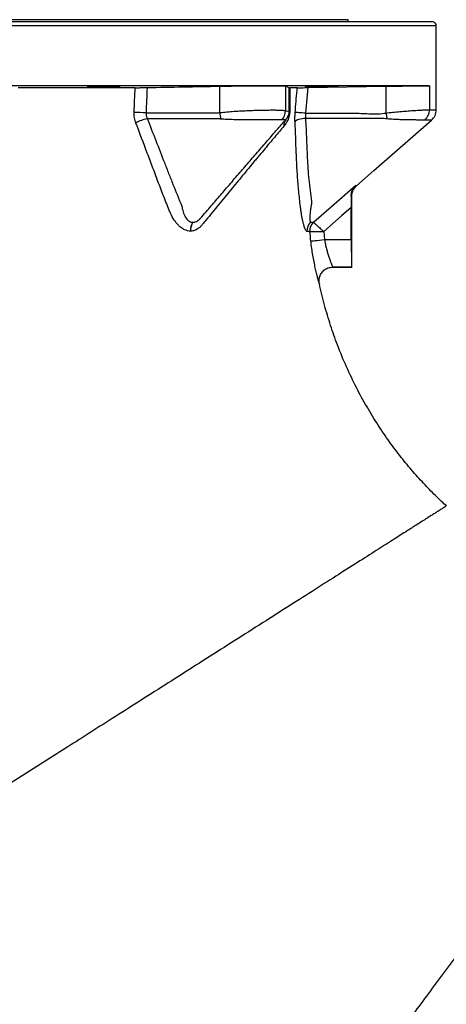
# Model space of a CAD drawing. Header units: millimetres. Extents: x 652 to 2184, y 390 to 2515.
# Tile 18 of 19: x 1398 to 1708, y 1798 to 2515. Entities that reach past the tile are written whole.
import ezdxf

# ---------------------------------------------------------------- set-up
doc = ezdxf.new("R2010")
doc.units = ezdxf.units.MM

msp = doc.modelspace()

# ---------------------------------------------------------------- linework, layer by layer
at = {"color": 7, "linetype": 'Continuous', "lineweight": 25}
for p, q in [((1636.95, 2514.69), (951.95, 2514.69)), ((1636.95, 2513.09), (1636.95, 2514.69)), ((1698.63, 2513.09), (890.27, 2513.09)), ((1700.95, 2449.22), (1700.95, 2510.17)), ((1581.89, 2466.69), (1358.04, 2466.69)), ((1543.26, 2466.3), (1543.26, 2447.08)), ((1695.95, 2466.69), (1581.89, 2466.69)), ((1591.26, 2466.54), (1591.26, 2448.39)), ((1591.26, 2466.54), (1593.88, 2465.19)), ((1593.95, 2448.33), (1593.88, 2465.19)), ((1607.5, 2465.28), (1605.91, 2446.64)), ((1664.34, 2466.24), (1664.34, 2446.79)), ((1695.95, 2466.69), (1695.95, 2449.2)), ((1542.41, 2442.64), (1490.72, 2442.64)), ((1662.81, 2442.88), (1605.8, 2442.88)), ((1591.43, 2441.9), (1588.95, 2441.9)), ((1639.45, 2334.69), (1639.45, 2386.19)), ((1639.1, 2354.69), (1639.1, 2378.12)), ((1609.52, 2367.35), (1611.67, 2367.34)), ((1611.67, 2367.34), (1611.68, 2367.33)), ((1606.88, 2360.63), (1606.87, 2360.63)), ((1608.99, 2360.63), (1606.88, 2360.63)), ((1608.99, 2360.63), (1608.99, 2360.63)), ((1619.01, 2360.51), (1619.61, 2354.69)), ((1619.61, 2354.69), (1639.1, 2354.69)), ((1625.41, 2334.69), (1639.45, 2334.69)), ((1639.44, 2334.69), (1625.65, 2334.69)), ((1639.44, 2334.69), (1639.45, 2334.69)), ((1615.86, 2322.66), (1615.87, 2322.63)), ((1423.07, 1979.46), (1339.15, 1926.06))]:
    msp.add_line(p, q, dxfattribs=at)
at = {"color": 1, "linetype": 'Continuous', "lineweight": 25}
msp.add_line((1700.95, 2510.17), (887.95, 2510.17), dxfattribs=at)
at = {"color": 7, "linetype": 'Continuous', "lineweight": 25, "flags": 128}
for points in [[(1607.5, 2465.28), (1607.81, 2465.29), (1664.34, 2466.24)], [(1605.8, 2442.88), (1604.54, 2442.79), (1603.3, 2442.62), (1602.13, 2442.39), (1601.05, 2442.09), (1600.09, 2441.74), (1599.28, 2441.33), (1598.63, 2440.9), (1598.16, 2440.43)], [(1605.91, 2446.64), (1604.65, 2446.74), (1603.42, 2446.83), (1602.25, 2446.93), (1601.17, 2447.01), (1600.22, 2447.08), (1599.4, 2447.15), (1598.76, 2447.2), (1598.29, 2447.23)], [(1664.34, 2446.79), (1664.44, 2446.23), (1664.54, 2445.67), (1664.63, 2445.12), (1664.73, 2444.58), (1664.82, 2444.04), (1664.92, 2443.51), (1665.01, 2442.99), (1665.1, 2442.48)], [(1642.86, 2393.71), (1655.59, 2404.88), (1697.5, 2441.66)], [(1611.67, 2367.34), (1626.7, 2380.53), (1642.34, 2394.24)], [(1639.1, 2378.12), (1632.01, 2371.9), (1619.01, 2360.51)], [(1609.7, 2353.58), (1610.01, 2353.62), (1610.66, 2353.69), (1611.62, 2353.8), (1612.85, 2353.94), (1614.33, 2354.1), (1615.98, 2354.28), (1617.76, 2354.48), (1619.61, 2354.69)]]:
    msp.add_lwpolyline(points, dxfattribs=at)
at = {"color": 7, "linetype": 'Continuous', "lineweight": 25}
for centre, radius, start, end in [((1697.95, 2510.17), 3, 0, 76.88166), ((1473.31, 2106.86), 340.49, 87.22345, 88.67812), ((1495.43, 2417.97), 25.12, 100.8104, 121.14603), ((1562.44, 2449.48), 19.33, 187.14831, 201.68317), ((1581.29, 2448.4), 9.97, 318.55087, 359.90503), ((1594.74, 2448.13), 0.81, 114.26924, 166.25496), ((1685.89, 2449.18), 10.05, 311.92706, 0.08019), ((1690.95, 2449.22), 10, 310.87883, 359.96406), ((1596.43, 2437.88), 6.41, 141.22981, 186.3561), ((1532.13, 2361.62), 10, 145.39682, 184.26935), ((1532.15, 2361.64), 9.98, 145.478, 184.40476), ((1532.17, 2361.67), 9.96, 145.56732, 184.5576), ((1614.87, 2361.36), 8.04, 131.80124, 185.19324), ((1614.88, 2361.36), 8.04, 131.79874, 185.19346), ((1616.97, 2361.34), 8.01, 131.44669, 185.08233), ((1616.99, 2361.32), 8.03, 131.42804, 184.91735)]:
    msp.add_arc(centre, radius, start, end, dxfattribs=at)
msp.add_ellipse((1639.45, 2354.69), major_axis=(0, 20), ratio=0.017455, start_param=1.570796, end_param=3.124139, dxfattribs=at)
for points, knots in [([(1481.89, 2465.22), (1478.65, 2465.22), (1475.36, 2465.22), (1470.35, 2465.22), (1468.66, 2465.22), (1465.26, 2465.22), (1463.55, 2465.22), (1454.95, 2465.22), (1447.95, 2465.22), (1433.72, 2465.22), (1426.49, 2465.22), (1411.81, 2465.22), (1404.35, 2465.22), (1396.78, 2465.21)], [0, 0, 0, 0, 0.125, 0.125, 0.1875, 0.1875, 0.25, 0.25, 0.5, 0.5, 0.75, 0.75, 1, 1, 1, 1]), ([(1450.55, 2465.72), (1449.99, 2465.72), (1449.49, 2465.73), (1448.84, 2465.74), (1448.64, 2465.74), (1448.26, 2465.75), (1448.09, 2465.76), (1447.64, 2465.77), (1447.41, 2465.78), (1447.18, 2465.8), (1447.12, 2465.8), (1447.04, 2465.81), (1447.02, 2465.82), (1447.02, 2465.84), (1447.09, 2465.85), (1447.32, 2465.87), (1447.42, 2465.88), (1447.65, 2465.89), (1447.91, 2465.91), (1448.24, 2465.92), (1448.61, 2465.93), (1448.81, 2465.94), (1449.47, 2465.96), (1449.96, 2465.97), (1450.79, 2465.99), (1451.08, 2466), (1451.69, 2466.01), (1452.01, 2466.02), (1452.99, 2466.04), (1453.68, 2466.05), (1454.76, 2466.06), (1455.14, 2466.07), (1455.89, 2466.08), (1456.27, 2466.08), (1457.42, 2466.09), (1458.2, 2466.1), (1459.79, 2466.11), (1460.57, 2466.12), (1461.72, 2466.12), (1462.1, 2466.12), (1462.85, 2466.13), (1463.23, 2466.13), (1464.32, 2466.13), (1465.01, 2466.13), (1465.99, 2466.13), (1466.31, 2466.13), (1466.92, 2466.12), (1467.21, 2466.12), (1468.04, 2466.12), (1468.54, 2466.11), (1469.2, 2466.1), (1469.41, 2466.1), (1469.78, 2466.09), (1470.11, 2466.08), (1470.38, 2466.07), (1470.61, 2466.06), (1470.71, 2466.06), (1470.94, 2466.04), (1471.02, 2466.03), (1471.02, 2466.01), (1471, 2466.01), (1470.93, 2465.99), (1470.87, 2465.99), (1470.64, 2465.97), (1470.42, 2465.95), (1469.97, 2465.93), (1469.8, 2465.93), (1469.43, 2465.91), (1469.23, 2465.91), (1468.58, 2465.89), (1468.09, 2465.87), (1467.25, 2465.85), (1466.96, 2465.85), (1466.35, 2465.83), (1465.73, 2465.82), (1465.06, 2465.81), (1464.36, 2465.8), (1464.01, 2465.79), (1462.91, 2465.78), (1462.17, 2465.77), (1460.63, 2465.75), (1459.84, 2465.74), (1458.27, 2465.73), (1457.49, 2465.72), (1456.33, 2465.72), (1455.94, 2465.71), (1455.19, 2465.71), (1454.45, 2465.71), (1453.75, 2465.71), (1453.05, 2465.71), (1452.71, 2465.71), (1451.72, 2465.71), (1451.11, 2465.72), (1450.55, 2465.72)], [0, 0, 0, 0, 0.03125, 0.03125, 0.046875, 0.046875, 0.0625, 0.0625, 0.09375, 0.09375, 0.109375, 0.109375, 0.125, 0.125, 0.15625, 0.15625, 0.171875, 0.171875, 0.1875, 0.203125, 0.203125, 0.21875, 0.21875, 0.25, 0.25, 0.265625, 0.265625, 0.28125, 0.28125, 0.3125, 0.3125, 0.328125, 0.328125, 0.34375, 0.34375, 0.375, 0.375, 0.40625, 0.40625, 0.421875, 0.421875, 0.4375, 0.4375, 0.46875, 0.46875, 0.484375, 0.484375, 0.5, 0.5, 0.53125, 0.53125, 0.546875, 0.546875, 0.5625, 0.578125, 0.578125, 0.59375, 0.59375, 0.625, 0.625, 0.640625, 0.640625, 0.65625, 0.65625, 0.6875, 0.6875, 0.703125, 0.703125, 0.71875, 0.71875, 0.75, 0.75, 0.765625, 0.765625, 0.78125, 0.796875, 0.796875, 0.8125, 0.8125, 0.84375, 0.84375, 0.875, 0.875, 0.90625, 0.90625, 0.921875, 0.921875, 0.9375, 0.953125, 0.953125, 0.96875, 0.96875, 1, 1, 1, 1]), ([(1481.89, 2465.22), (1482.51, 2465.22), (1483.19, 2465.22), (1484.28, 2465.23), (1484.65, 2465.23), (1485.4, 2465.24), (1485.78, 2465.24), (1486.54, 2465.25), (1486.92, 2465.25), (1487.69, 2465.26), (1488.06, 2465.27), (1488.8, 2465.28), (1489.17, 2465.28), (1489.88, 2465.29), (1490.23, 2465.3), (1490.56, 2465.31)], [0, 0, 0, 0, 0.25, 0.25, 0.375, 0.375, 0.5, 0.5, 0.625, 0.625, 0.75, 0.75, 0.875, 0.875, 1, 1, 1, 1]), ([(1543.26, 2466.3), (1544.79, 2466.32), (1546.36, 2466.35), (1549.62, 2466.41), (1551.29, 2466.43), (1553.88, 2466.47), (1554.75, 2466.48), (1556.48, 2466.5), (1557.35, 2466.51), (1559.96, 2466.54), (1561.69, 2466.56), (1563.87, 2466.58), (1564.31, 2466.59), (1565.17, 2466.6), (1565.6, 2466.6), (1566.88, 2466.61), (1567.73, 2466.62), (1570.22, 2466.64), (1571.84, 2466.65), (1574.2, 2466.66), (1574.98, 2466.67), (1576.48, 2466.68), (1577.2, 2466.68), (1579.32, 2466.69), (1580.65, 2466.69), (1581.89, 2466.69)], [0, 0, 0, 0, 0.125, 0.125, 0.25, 0.25, 0.3125, 0.3125, 0.375, 0.375, 0.5, 0.5, 0.53125, 0.53125, 0.5625, 0.5625, 0.625, 0.625, 0.75, 0.75, 0.8125, 0.8125, 0.875, 0.875, 1, 1, 1, 1]), ([(1581.89, 2466.69), (1582.19, 2466.69), (1583.75, 2466.69), (1586.21, 2466.68), (1588.79, 2466.65), (1590.49, 2466.61), (1591.16, 2466.57), (1591.24, 2466.55), (1591.26, 2466.54)], [0, 0, 0, 0, 0.052815, 0.272411, 0.492006, 0.711602, 0.931199, 1, 1, 1, 1]), ([(1599.83, 2465.18), (1598.95, 2465.18), (1597.23, 2465.18), (1595.33, 2465.18), (1594.39, 2465.18)], [0, 0, 0, 0, 0.50932, 1, 1, 1, 1]), ([(1598.29, 2447.23), (1598.73, 2452.55), (1599.22, 2458.53), (1599.77, 2464.51), (1599.83, 2465.18)], [0, 0, 0, 0, 0.888289, 1, 1, 1, 1]), ([(1599.83, 2465.18), (1600.18, 2465.18), (1600.89, 2465.19), (1602.93, 2465.21), (1605.22, 2465.24), (1606.81, 2465.27), (1607.5, 2465.28)], [0, 0, 0, 0, 0.264972, 0.529906, 0.795882, 1, 1, 1, 1]), ([(1608.95, 2465.72), (1608.39, 2465.72), (1607.9, 2465.71), (1607.25, 2465.71), (1607.04, 2465.71), (1606.67, 2465.71), (1606.5, 2465.71), (1606.05, 2465.71), (1605.82, 2465.71), (1605.59, 2465.72), (1605.54, 2465.72), (1605.46, 2465.73), (1605.44, 2465.73), (1605.44, 2465.74), (1605.52, 2465.75), (1605.75, 2465.76), (1605.84, 2465.77), (1606.07, 2465.78), (1606.34, 2465.79), (1606.67, 2465.8), (1607.04, 2465.81), (1607.24, 2465.81), (1607.9, 2465.83), (1608.4, 2465.84), (1609.23, 2465.86), (1609.52, 2465.87), (1610.13, 2465.88), (1610.45, 2465.89), (1611.43, 2465.91), (1612.11, 2465.93), (1613.2, 2465.95), (1613.58, 2465.95), (1614.33, 2465.97), (1614.71, 2465.97), (1615.86, 2465.99), (1616.64, 2466.01), (1618.23, 2466.03), (1619.01, 2466.04), (1620.16, 2466.06), (1620.54, 2466.06), (1621.29, 2466.07), (1621.67, 2466.08), (1622.76, 2466.09), (1623.45, 2466.1), (1624.42, 2466.11), (1624.74, 2466.11), (1625.35, 2466.11), (1625.65, 2466.12), (1626.48, 2466.12), (1626.97, 2466.13), (1627.63, 2466.13), (1627.84, 2466.13), (1628.21, 2466.13), (1628.54, 2466.13), (1628.81, 2466.13), (1629.03, 2466.12), (1629.13, 2466.12), (1629.36, 2466.12), (1629.44, 2466.11), (1629.44, 2466.1), (1629.42, 2466.1), (1629.34, 2466.09), (1629.29, 2466.09), (1629.06, 2466.08), (1628.83, 2466.07), (1628.38, 2466.05), (1628.21, 2466.05), (1627.84, 2466.04), (1627.64, 2466.03), (1626.99, 2466.01), (1626.49, 2466), (1625.65, 2465.98), (1625.36, 2465.97), (1624.76, 2465.96), (1624.13, 2465.95), (1623.46, 2465.93), (1622.76, 2465.92), (1622.4, 2465.91), (1621.31, 2465.89), (1620.56, 2465.88), (1619.03, 2465.85), (1618.23, 2465.84), (1616.67, 2465.81), (1615.89, 2465.8), (1614.73, 2465.79), (1614.34, 2465.78), (1613.59, 2465.77), (1612.85, 2465.76), (1612.14, 2465.75), (1611.45, 2465.74), (1611.11, 2465.74), (1610.13, 2465.73), (1609.52, 2465.73), (1608.95, 2465.72)], [0, 0, 0, 0, 0.03125, 0.03125, 0.046875, 0.046875, 0.0625, 0.0625, 0.09375, 0.09375, 0.109375, 0.109375, 0.125, 0.125, 0.15625, 0.15625, 0.171875, 0.171875, 0.1875, 0.203125, 0.203125, 0.21875, 0.21875, 0.25, 0.25, 0.265625, 0.265625, 0.28125, 0.28125, 0.3125, 0.3125, 0.328125, 0.328125, 0.34375, 0.34375, 0.375, 0.375, 0.40625, 0.40625, 0.421875, 0.421875, 0.4375, 0.4375, 0.46875, 0.46875, 0.484375, 0.484375, 0.5, 0.5, 0.53125, 0.53125, 0.546875, 0.546875, 0.5625, 0.578125, 0.578125, 0.59375, 0.59375, 0.625, 0.625, 0.640625, 0.640625, 0.65625, 0.65625, 0.6875, 0.6875, 0.703125, 0.703125, 0.71875, 0.71875, 0.75, 0.75, 0.765625, 0.765625, 0.78125, 0.796875, 0.796875, 0.8125, 0.8125, 0.84375, 0.84375, 0.875, 0.875, 0.90625, 0.90625, 0.921875, 0.921875, 0.9375, 0.953125, 0.953125, 0.96875, 0.96875, 1, 1, 1, 1]), ([(1664.34, 2466.24), (1666.14, 2466.27), (1669.74, 2466.33), (1674.98, 2466.41), (1679.92, 2466.49), (1684.43, 2466.55), (1688.35, 2466.61), (1691.61, 2466.65), (1694.07, 2466.68), (1695.39, 2466.69), (1695.83, 2466.69), (1695.95, 2466.69)], [0, 0, 0, 0, 0.1193286, 0.2386569, 0.3579881, 0.4773192, 0.5966398, 0.7159601, 0.8352647, 0.9545699, 1, 1, 1, 1]), ([(1482.44, 2439.47), (1482.21, 2440.07), (1482, 2440.7), (1481.66, 2441.97), (1481.52, 2442.62), (1481.21, 2444.58), (1481.12, 2445.91), (1481.17, 2447.26)], [0, 0, 0, 0, 0.25, 0.25, 0.5, 0.5, 1, 1, 1, 1]), ([(1489.81, 2446.95), (1489.76, 2446.2), (1489.81, 2445.46), (1490.04, 2444.37), (1490.15, 2444.01), (1490.4, 2443.31), (1490.55, 2442.97), (1490.72, 2442.64)], [0, 0, 0, 0, 0.5, 0.5, 0.75, 0.75, 1, 1, 1, 1]), ([(1489.81, 2446.95), (1498.72, 2446.95), (1512.08, 2446.95), (1527.67, 2446.95), (1535.47, 2446.95), (1539.36, 2446.95), (1541.03, 2446.95), (1541.73, 2446.95), (1541.87, 2446.95), (1542.15, 2446.96), (1542.29, 2446.96), (1542.7, 2446.99), (1542.98, 2447.03), (1543.26, 2447.08)], [0, 0, 0, 0, 0.5, 0.75, 0.875, 0.9375, 0.96875, 0.96875, 0.976563, 0.976563, 0.984375, 0.984375, 1, 1, 1, 1]), ([(1490.72, 2442.64), (1494.89, 2432.03), (1499.03, 2421.41), (1504.18, 2408.14), (1505.2, 2405.48), (1507.28, 2400.18), (1508.33, 2397.52), (1511.51, 2389.58), (1513.68, 2384.28), (1515.89, 2379)], [0, 0, 0, 0, 0.5, 0.5, 0.625, 0.625, 0.75, 0.75, 1, 1, 1, 1]), ([(1544.48, 2442.34), (1544.13, 2442.36), (1543.78, 2442.4), (1543.27, 2442.48), (1543.09, 2442.51), (1542.84, 2442.55), (1542.71, 2442.58), (1542.56, 2442.61), (1542.48, 2442.63), (1542.45, 2442.63), (1542.43, 2442.64), (1542.42, 2442.64), (1542.41, 2442.64)], [0, 0, 0, 0, 0.5, 0.5, 0.75, 0.75, 0.875, 0.9375, 0.96875, 0.984375, 0.984375, 1, 1, 1, 1]), ([(1543.26, 2447.08), (1543.85, 2447.14), (1545.97, 2447.39), (1549.94, 2447.75), (1555.17, 2448.13), (1560.57, 2448.44), (1565.89, 2448.67), (1571.08, 2448.84), (1575.89, 2448.95), (1580.28, 2449), (1584.03, 2449), (1587.13, 2448.94), (1589.4, 2448.82), (1590.9, 2448.65), (1591.14, 2448.47), (1591.26, 2448.39)], [0, 0, 0, 0, 0.03037, 0.109977, 0.191862, 0.271479, 0.353386, 0.433015, 0.514938, 0.594601, 0.676564, 0.756302, 0.838348, 0.918024, 1, 1, 1, 1]), ([(1594.41, 2448.87), (1594.41, 2448.52), (1594.4, 2448.16), (1594.36, 2447.62), (1594.35, 2447.44), (1594.32, 2447.08), (1594.3, 2446.9), (1594.23, 2446.36), (1594.18, 2446.02), (1594.05, 2445.34), (1593.98, 2445.01), (1593.76, 2444.07), (1593.58, 2443.49), (1593.2, 2442.41), (1593, 2441.92), (1592.58, 2441.01), (1592.37, 2440.58), (1591.92, 2439.79), (1591.7, 2439.42), (1591.24, 2438.71), (1591.01, 2438.39), (1590.54, 2437.76), (1590.3, 2437.46), (1590.06, 2437.17)], [0, 0, 0, 0, 0.0625, 0.0625, 0.09375, 0.09375, 0.125, 0.125, 0.1875, 0.1875, 0.25, 0.25, 0.375, 0.375, 0.5, 0.5, 0.625, 0.625, 0.75, 0.75, 0.875, 0.875, 1, 1, 1, 1]), ([(1591.26, 2448.39), (1591.3, 2448.27), (1591.38, 2448.03), (1591.51, 2448.23), (1591.73, 2448.41), (1592.54, 2448.16), (1593.31, 2448.25), (1593.95, 2448.33)], [0, 0, 0, 0, 0.047532, 0.09513, 0.142728, 0.285446, 1, 1, 1, 1]), ([(1591.43, 2441.9), (1591.87, 2442.42), (1592.52, 2443.2), (1593.29, 2444.75), (1593.67, 2445.92), (1593.84, 2446.78), (1593.91, 2447.36), (1593.95, 2447.87), (1593.95, 2448.2), (1593.95, 2448.33)], [0, 0, 0, 0, 0.4596674, 0.6947824, 0.8350668, 0.8883581, 0.9235031, 0.9695642, 1, 1, 1, 1]), ([(1598.16, 2440.43), (1598.15, 2440.79), (1598.1, 2442.05), (1598.1, 2444.32), (1598.23, 2446.25), (1598.29, 2447.23)], [0, 0, 0, 0, 0.165713, 0.577141, 1, 1, 1, 1]), ([(1605.91, 2446.64), (1605.81, 2445.56), (1605.69, 2444.27), (1605.79, 2443.08), (1605.8, 2442.88)], [0, 0, 0, 0, 0.83314, 1, 1, 1, 1]), ([(1605.8, 2442.88), (1606.05, 2437.78), (1606.54, 2427.57), (1607.19, 2412.06), (1607.99, 2396.5), (1610.14, 2385.76), (1610.14, 2380.66), (1610.14, 2380.66)], [0, 0, 0, 0, 0.245737, 0.491475, 0.745594, 0.999999, 1, 1, 1, 1]), ([(1605.91, 2446.64), (1610.59, 2446.63), (1622.66, 2446.6), (1636.59, 2446.8), (1647.71, 2446.51), (1653.27, 2446.2), (1658.84, 2446.08), (1662.51, 2446.55), (1664.34, 2446.79)], [0, 0, 0, 0, 0.239886, 0.619627, 0.714873, 0.810356, 0.905381, 1, 1, 1, 1]), ([(1665.1, 2442.48), (1664.33, 2442.59), (1663.57, 2442.69), (1662.81, 2442.88), (1662.81, 2442.88)], [0, 0, 0, 0, 0.999974, 1, 1, 1, 1]), ([(1664.34, 2446.79), (1665.12, 2446.88), (1667.67, 2447.18), (1671.98, 2447.62), (1677.07, 2448.08), (1681.81, 2448.44), (1686.07, 2448.73), (1689.72, 2448.94), (1692.65, 2449.09), (1694.84, 2449.18), (1695.58, 2449.19), (1695.95, 2449.2)], [0, 0, 0, 0, 0.051975, 0.170411, 0.288842, 0.407289, 0.525734, 0.644265, 0.762796, 0.881398, 1, 1, 1, 1]), ([(1522.16, 2360.87), (1520.7, 2360.88), (1519.26, 2361.23), (1517.47, 2362.06), (1517.12, 2362.25), (1516.42, 2362.66), (1516.07, 2362.89), (1515.39, 2363.37), (1515.06, 2363.63), (1514.4, 2364.17), (1514.08, 2364.46), (1513.14, 2365.35), (1512.54, 2366), (1511.38, 2367.4), (1510.83, 2368.14), (1509.28, 2370.46), (1508.38, 2372.13), (1507.39, 2374.33), (1507.2, 2374.78), (1506.83, 2375.69), (1506.65, 2376.15), (1506.1, 2377.51), (1505, 2380.23), (1503.92, 2382.96), (1501.77, 2388.42), (1500.36, 2392.07), (1498.27, 2397.54), (1497.58, 2399.36), (1496.21, 2403.01), (1495.53, 2404.84), (1493.48, 2410.31), (1492.11, 2413.96), (1487.98, 2424.89), (1485.21, 2432.18), (1482.44, 2439.47)], [0, 0, 0, 0, 0.0625, 0.0625, 0.078125, 0.078125, 0.09375, 0.09375, 0.109375, 0.109375, 0.125, 0.125, 0.15625, 0.15625, 0.1875, 0.1875, 0.25, 0.25, 0.265625, 0.265625, 0.28125, 0.28125, 0.3125, 0.375, 0.375, 0.5, 0.5, 0.5625, 0.5625, 0.625, 0.625, 0.75, 0.75, 1, 1, 1, 1]), ([(1590.06, 2437.17), (1587.95, 2434.69), (1585.73, 2432.07), (1581.09, 2426.57), (1578.66, 2423.69), (1574.88, 2419.19), (1573.59, 2417.67), (1571.63, 2415.33), (1570.97, 2414.55), (1569.64, 2412.95), (1568.97, 2412.14), (1565.61, 2408.07), (1562.87, 2404.74), (1557.26, 2397.93), (1554.39, 2394.45), (1548.55, 2387.34), (1545.57, 2383.71), (1539.51, 2376.34), (1536.43, 2372.58), (1532.52, 2367.81), (1531.73, 2366.86), (1530.74, 2365.65), (1530.55, 2365.41), (1530.15, 2364.93), (1529.95, 2364.7), (1529.53, 2364.25), (1529.32, 2364.04), (1528.88, 2363.62), (1528.66, 2363.43), (1527.52, 2362.49), (1526.54, 2361.91), (1525.25, 2361.4), (1524.99, 2361.31), (1524.45, 2361.16), (1524.18, 2361.09), (1523.36, 2360.93), (1522.81, 2360.88), (1522.24, 2360.87)], [0, 0, 0, 0, 0.125, 0.125, 0.25, 0.25, 0.3125, 0.3125, 0.34375, 0.34375, 0.375, 0.375, 0.5, 0.5, 0.625, 0.625, 0.75, 0.75, 0.875, 0.875, 0.90625, 0.90625, 0.914062, 0.914062, 0.921875, 0.921875, 0.929687, 0.929687, 0.9375, 0.9375, 0.96875, 0.96875, 0.976562, 0.976562, 0.984375, 0.984375, 1, 1, 1, 1]), ([(1530.36, 2371.23), (1531.74, 2372.84), (1535.53, 2377.26), (1541.58, 2384.31), (1548.83, 2392.74), (1556.21, 2401.32), (1563.68, 2409.97), (1571.08, 2418.53), (1578.3, 2426.86), (1585.23, 2434.83), (1589.37, 2439.54), (1591.43, 2441.9)], [0, 0, 0, 0, 0.058391, 0.160043, 0.261696, 0.379499, 0.49734, 0.615138, 0.743404, 0.871767, 1, 1, 1, 1]), ([(1588.76, 2441.8), (1588.54, 2441.79), (1588.09, 2441.75), (1586.54, 2441.74), (1584.37, 2441.73), (1581.6, 2441.73), (1578.26, 2441.73), (1574.45, 2441.73), (1570.24, 2441.74), (1565.71, 2441.76), (1560.95, 2441.79), (1556.03, 2441.86), (1551.09, 2441.99), (1547.22, 2442.15), (1545.08, 2442.3), (1544.48, 2442.34)], [0, 0, 0, 0, 0.0804038, 0.1607985, 0.2402608, 0.3197185, 0.398953, 0.4781872, 0.5579434, 0.637701, 0.7188031, 0.7999071, 0.8836447, 0.9673776, 1, 1, 1, 1]), ([(1588.95, 2441.9), (1588.95, 2441.9), (1588.95, 2441.82), (1588.85, 2441.81), (1588.76, 2441.8)], [0, 0, 0, 0, 0.00003, 1, 1, 1, 1]), ([(1606.87, 2360.63), (1606.73, 2360.63), (1606.59, 2360.72), (1606.28, 2361.04), (1606.12, 2361.27), (1605.87, 2361.74), (1605.78, 2361.91), (1605.61, 2362.3), (1605.52, 2362.51), (1605.25, 2363.18), (1605.07, 2363.69), (1604.8, 2364.54), (1604.71, 2364.84), (1604.53, 2365.47), (1604.44, 2365.8), (1604.17, 2366.82), (1603.99, 2367.54), (1603.65, 2369.06), (1603.49, 2369.85), (1603.25, 2371.1), (1603.17, 2371.52), (1603.02, 2372.38), (1602.94, 2372.81), (1602.73, 2374.13), (1602.6, 2375.03), (1602.41, 2376.4), (1602.35, 2376.86), (1602.23, 2377.8), (1602.18, 2378.26), (1601.89, 2380.59), (1601.68, 2382.45), (1601.07, 2388.05), (1600.71, 2391.78), (1600.08, 2399.26), (1599.81, 2403), (1599.49, 2408.62), (1599.39, 2410.5), (1599.27, 2413.31), (1599.23, 2414.25), (1599.17, 2416.12), (1599.13, 2417.06), (1598.82, 2425.47), (1598.5, 2432.95), (1598.16, 2440.43)], [0, 0, 0, 0, 0.03125, 0.03125, 0.0625, 0.0625, 0.078125, 0.078125, 0.09375, 0.09375, 0.125, 0.125, 0.140625, 0.140625, 0.15625, 0.15625, 0.1875, 0.1875, 0.21875, 0.21875, 0.234375, 0.234375, 0.25, 0.25, 0.28125, 0.28125, 0.296875, 0.296875, 0.3125, 0.3125, 0.375, 0.375, 0.5, 0.5, 0.625, 0.625, 0.6875, 0.6875, 0.71875, 0.71875, 0.75, 0.75, 1, 1, 1, 1]), ([(1692.61, 2441.7), (1692.3, 2441.7), (1691.67, 2441.7), (1689.87, 2441.7), (1687.46, 2441.71), (1684.44, 2441.72), (1680.87, 2441.76), (1676.78, 2441.84), (1672.25, 2442), (1668.27, 2442.22), (1665.85, 2442.42), (1665.1, 2442.48)], [0, 0, 0, 0, 0.114747, 0.229504, 0.345201, 0.46091, 0.579096, 0.697297, 0.820627, 0.943929, 1, 1, 1, 1]), ([(1639.06, 2386.4), (1639.09, 2386.99), (1639.13, 2388.17), (1639.6, 2390.04), (1640.45, 2391.96), (1641.49, 2393.37), (1642.17, 2394.08), (1642.34, 2394.24), (1642.34, 2394.24)], [0, 0, 0, 0, 0.183615, 0.367434, 0.640926, 0.914678, 0.998245, 1, 1, 1, 1]), ([(1639.45, 2386.19), (1639.45, 2386.9), (1639.53, 2387.6), (1639.75, 2388.64), (1639.84, 2388.98), (1640.06, 2389.66), (1640.19, 2389.99), (1640.63, 2390.96), (1640.99, 2391.56), (1641.62, 2392.42), (1641.85, 2392.7), (1642.21, 2393.09), (1642.34, 2393.22), (1642.59, 2393.47), (1642.72, 2393.59), (1642.86, 2393.71)], [0, 0, 0, 0, 0.25, 0.25, 0.375, 0.375, 0.5, 0.5, 0.75, 0.75, 0.875, 0.875, 0.9375, 0.9375, 1, 1, 1, 1]), ([(1639.06, 2386.4), (1639.07, 2385.67), (1639.08, 2384.16), (1639.1, 2381.36), (1639.1, 2379.31), (1639.1, 2378.12)], [0, 0, 0, 0, 0.289666, 0.588211, 1, 1, 1, 1]), ([(1639.45, 2386.19), (1639.39, 2386.16), (1639.28, 2386.1), (1639.15, 2386.25), (1639.08, 2386.38), (1639.06, 2386.4)], [0, 0, 0, 0, 0.451966, 0.900918, 1, 1, 1, 1]), ([(1515.89, 2379), (1515.9, 2379), (1515.89, 2378.99), (1515.9, 2378.98), (1515.9, 2378.96), (1515.9, 2378.92), (1515.92, 2378.85), (1515.94, 2378.69), (1515.96, 2378.56), (1516, 2378.29), (1516.02, 2378.12), (1516.08, 2377.77), (1516.12, 2377.6), (1516.18, 2377.25), (1516.22, 2377.08), (1516.41, 2376.22), (1516.58, 2375.55), (1516.99, 2374.23), (1517.22, 2373.59), (1517.75, 2372.35), (1518.04, 2371.75), (1518.69, 2370.64), (1519.05, 2370.12), (1519.65, 2369.4), (1519.86, 2369.18), (1520.29, 2368.76), (1520.52, 2368.57), (1520.99, 2368.22), (1521.23, 2368.06), (1521.73, 2367.79), (1521.99, 2367.67), (1522.51, 2367.49), (1522.78, 2367.42), (1523.34, 2367.32), (1523.62, 2367.3), (1523.9, 2367.3)], [0, 0, 0, 0, 0.000977, 0.000977, 0.001953, 0.003906, 0.007813, 0.015625, 0.03125, 0.03125, 0.0625, 0.0625, 0.09375, 0.09375, 0.125, 0.125, 0.25, 0.25, 0.375, 0.375, 0.5, 0.5, 0.625, 0.625, 0.6875, 0.6875, 0.75, 0.75, 0.8125, 0.8125, 0.875, 0.875, 0.9375, 0.9375, 1, 1, 1, 1]), ([(1610.14, 2380.66), (1610.14, 2380.65), (1610.14, 2380.65), (1610.14, 2380.63), (1610.13, 2380.61), (1610.13, 2380.57), (1610.11, 2380.48), (1610.07, 2380.31), (1610.04, 2380.16), (1609.98, 2379.86), (1609.94, 2379.66), (1609.87, 2379.26), (1609.83, 2379.06), (1609.76, 2378.67), (1609.73, 2378.47), (1609.64, 2377.89), (1609.58, 2377.5), (1609.47, 2376.73), (1609.42, 2376.35), (1609.32, 2375.6), (1609.28, 2375.23), (1609.2, 2374.5), (1609.17, 2374.14), (1609.07, 2373.08), (1609.02, 2372.41), (1608.95, 2371.13), (1608.94, 2370.54), (1608.95, 2369.47), (1608.97, 2369), (1609.05, 2368.41), (1609.07, 2368.23), (1609.14, 2367.93), (1609.18, 2367.8), (1609.26, 2367.58), (1609.31, 2367.5), (1609.38, 2367.41), (1609.41, 2367.39), (1609.45, 2367.37), (1609.46, 2367.36), (1609.49, 2367.35), (1609.5, 2367.35), (1609.51, 2367.35)], [0, 0, 0, 0, 0.000977, 0.000977, 0.001953, 0.003906, 0.007813, 0.015625, 0.03125, 0.03125, 0.0625, 0.0625, 0.09375, 0.09375, 0.125, 0.125, 0.1875, 0.1875, 0.25, 0.25, 0.3125, 0.3125, 0.375, 0.375, 0.5, 0.5, 0.625, 0.625, 0.75, 0.75, 0.8125, 0.8125, 0.875, 0.875, 0.9375, 0.9375, 0.96875, 0.96875, 0.984375, 0.984375, 1, 1, 1, 1]), ([(1523.96, 2367.3), (1524.23, 2367.3), (1524.5, 2367.32), (1525.05, 2367.42), (1525.32, 2367.49), (1526.14, 2367.75), (1526.66, 2368), (1527.44, 2368.48), (1527.69, 2368.65), (1528.19, 2369.03), (1528.44, 2369.24), (1528.81, 2369.57), (1528.93, 2369.68), (1529.17, 2369.91), (1529.28, 2370.03), (1529.64, 2370.39), (1529.87, 2370.65), (1530.09, 2370.91)], [0, 0, 0, 0, 0.125, 0.125, 0.25, 0.25, 0.5, 0.5, 0.625, 0.625, 0.75, 0.75, 0.8125, 0.8125, 0.875, 0.875, 1, 1, 1, 1]), ([(1609.51, 2367.35), (1609.51, 2367.35), (1609.51, 2367.35), (1609.52, 2367.35), (1609.52, 2367.35)], [0, 0, 0, 0, 0.000388, 1, 1, 1, 1]), ([(1611.68, 2367.33), (1611.81, 2367.21), (1612.06, 2366.98), (1613.29, 2365.84), (1615.04, 2364.21), (1617.04, 2362.34), (1618.43, 2361.05), (1619.01, 2360.51), (1619.01, 2360.51)], [0, 0, 0, 0, 0.208841, 0.412051, 0.619262, 0.842078, 0.998593, 1, 1, 1, 1]), ([(1608.99, 2360.63), (1609.04, 2360.63), (1609.15, 2360.62), (1609.39, 2360.62), (1609.49, 2360.62), (1609.71, 2360.62), (1609.83, 2360.61), (1610.24, 2360.61), (1610.57, 2360.6), (1611.13, 2360.6), (1611.33, 2360.59), (1611.74, 2360.59), (1611.96, 2360.59), (1612.65, 2360.58), (1613.15, 2360.57), (1614.21, 2360.56), (1614.77, 2360.55), (1615.64, 2360.54), (1615.93, 2360.54), (1616.53, 2360.53), (1616.84, 2360.53), (1617.46, 2360.52), (1617.77, 2360.52), (1618.23, 2360.51), (1618.39, 2360.51), (1618.7, 2360.51), (1618.86, 2360.51), (1619.01, 2360.51)], [0, 0, 0, 0, 0.125, 0.125, 0.1875, 0.1875, 0.25, 0.25, 0.375, 0.375, 0.4375, 0.4375, 0.5, 0.5, 0.625, 0.625, 0.75, 0.75, 0.8125, 0.8125, 0.875, 0.875, 0.9375, 0.9375, 0.96875, 0.96875, 1, 1, 1, 1]), ([(1619.61, 2354.69), (1619.81, 2353.55), (1620.23, 2351.28), (1621.01, 2348), (1621.87, 2344.92), (1622.76, 2342.1), (1623.64, 2339.64), (1624.43, 2337.59), (1625.07, 2336.05), (1625.53, 2334.96), (1625.61, 2334.79), (1625.65, 2334.69)], [0, 0, 0, 0, 0.109177, 0.218381, 0.328127, 0.437882, 0.548993, 0.660074, 0.76945, 0.878779, 1, 1, 1, 1]), ([(1615.87, 2322.63), (1615.85, 2322.71), (1615.79, 2323.01), (1615.67, 2323.8), (1615.62, 2324.95), (1615.76, 2326.42), (1616.13, 2327.89), (1616.74, 2329.32), (1617.54, 2330.63), (1618.6, 2331.85), (1619.87, 2332.91), (1621.31, 2333.77), (1622.92, 2334.36), (1624.34, 2334.67), (1625.21, 2334.67), (1625.5, 2334.66)], [0, 0, 0, 0, 0.017271, 0.059491, 0.132622, 0.214008, 0.3094, 0.3888, 0.476771, 0.568213, 0.6617, 0.756304, 0.851454, 0.951428, 1, 1, 1, 1]), ([(1625.41, 2334.69), (1625.48, 2334.69), (1625.56, 2334.69), (1625.64, 2334.69), (1625.64, 2334.69), (1625.65, 2334.69), (1625.65, 2334.69)], [0, 0, 0, 0, 0.0003984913, 0.0003984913, 0.0003984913, 0.0004267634, 0.0004267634, 0.0004267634, 0.0004267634]), ([(1708.25, 2160.94), (1705.93, 2163.1), (1700.62, 2168.05), (1692.55, 2176.34), (1683.89, 2185.93), (1675.26, 2196.37), (1666.73, 2207.68), (1658.39, 2219.9), (1650.32, 2233.05), (1642.63, 2247.15), (1635.42, 2262.22), (1629.2, 2277.33), (1623.88, 2292.35), (1619.55, 2307.16), (1616.87, 2317.33), (1615.88, 2322.6), (1615.87, 2322.66)], [0, 0, 0, 0, 0.050178, 0.11515, 0.183419, 0.254983, 0.329845, 0.408015, 0.489514, 0.574369, 0.662619, 0.754314, 0.833405, 0.914978, 0.999084, 1, 1, 1, 1]), ([(1836.4, 1997.1), (1836.08, 1996.65), (1835.56, 1995.96), (1834.85, 1994.99), (1834.29, 1994.24), (1833.72, 1993.47), (1832.93, 1992.4), (1831.91, 1991.02), (1830.61, 1989.26), (1829.25, 1987.42), (1827.82, 1985.49), (1825.83, 1982.8), (1823.19, 1979.23), (1819.78, 1974.62), (1816.13, 1969.7), (1810.99, 1962.74), (1804.02, 1953.34), (1794.92, 1941.03), (1785.15, 1927.82), (1774.81, 1913.85), (1764, 1899.25), (1752.83, 1884.15), (1741.39, 1868.69), (1725.93, 1847.8), (1706.49, 1821.53), (1691.41, 1801.14), (1684.13, 1791.31)], [0.1941415, 0.1941415, 0.1941415, 0.1941415, 0.1964756, 0.1976426, 0.1988096, 0.1999766, 0.2011436, 0.2034776, 0.2058117, 0.2081457, 0.2104797, 0.2128137, 0.2174818, 0.2221498, 0.2268178, 0.2314859, 0.240822, 0.250158, 0.2594941, 0.2688302, 0.2781663, 0.2875024, 0.2968384, 0.3061745, 0.3248467, 0.3435188, 0.3435188, 0.3435188, 0.3435188])]:
    msp.add_open_spline(points, degree=3, knots=knots, dxfattribs=at)
for points in [[(1481.17, 2447.26), (1481.38, 2453.25), (1481.63, 2459.24), (1481.89, 2465.22)], [(1490.56, 2465.31), (1490.29, 2459.19), (1490.03, 2453.07), (1489.81, 2446.95)], [(1490.56, 2465.31), (1508.13, 2465.63), (1525.69, 2465.96), (1543.26, 2466.3)], [(1593.88, 2465.19), (1593.9, 2465.18), (1594.07, 2465.18), (1594.39, 2465.18)], [(1594.39, 2465.18), (1594.4, 2459.76), (1594.4, 2454.32), (1594.41, 2448.87)], [(1642.34, 2394.24), (1642.51, 2393.73), (1642.68, 2393.55), (1642.86, 2393.71)], [(1523.9, 2367.3), (1523.91, 2367.3), (1523.92, 2367.3), (1523.93, 2367.3)], [(1523.93, 2367.3), (1523.94, 2367.3), (1523.95, 2367.3), (1523.96, 2367.3)], [(1522.2, 2360.87), (1522.18, 2360.87), (1522.17, 2360.87), (1522.16, 2360.87)], [(1522.24, 2360.87), (1522.23, 2360.87), (1522.21, 2360.87), (1522.2, 2360.87)], [(1609.7, 2353.58), (1609.44, 2355.93), (1609.2, 2358.28), (1608.99, 2360.63)], [(1686.72, 2147.22), (1684.62, 2145.89), (1679.81, 2142.83), (1670.54, 2136.93), (1659.17, 2129.69), (1645.7, 2121.13), (1630.26, 2111.3), (1613.05, 2100.35), (1594.39, 2088.47), (1574.67, 2075.93), (1554.32, 2062.98), (1533.76, 2049.89), (1513.38, 2036.93), (1493.49, 2024.27), (1474.35, 2012.09), (1456.13, 2000.5), (1438.96, 1989.57), (1428.24, 1982.75), (1423.07, 1979.46)]]:
    msp.add_open_spline(points, degree=3, dxfattribs=at)
at = {"color": 1, "linetype": 'Continuous', "lineweight": 25}
for points, knots in [([(1695.95, 2449.2), (1696.64, 2449.2), (1698.03, 2449.2), (1699.49, 2449.21), (1700.46, 2449.21), (1700.96, 2449.22), (1700.88, 2449.22), (1700.86, 2449.22)], [0, 0, 0, 0, 0.222619, 0.445238, 0.668955, 0.892672, 1, 1, 1, 1]), ([(1697.46, 2441.7), (1697.48, 2441.7), (1697.55, 2441.7), (1697.07, 2441.7), (1696.12, 2441.7), (1694.67, 2441.7), (1693.3, 2441.7), (1692.61, 2441.7)], [0, 0, 0, 0, 0.107325, 0.32995, 0.552575, 0.776287, 1, 1, 1, 1]), ([(1530.09, 2370.91), (1530.09, 2370.91), (1530.18, 2371.04), (1530.27, 2371.14), (1530.36, 2371.23)], [0, 0, 0, 0, 0.000116, 1, 1, 1, 1]), ([(1615.87, 2322.63), (1615.87, 2322.62), (1615.89, 2322.53), (1615.71, 2323.17), (1615.29, 2324.65), (1614.64, 2327.06), (1613.83, 2330.24), (1612.94, 2334.07), (1612.01, 2338.45), (1611.14, 2343.21), (1610.34, 2348.3), (1609.91, 2351.81), (1609.7, 2353.58)], [0, 0, 0, 0, 0.010918, 0.116027, 0.222164, 0.331945, 0.440923, 0.553195, 0.662786, 0.775289, 0.886185, 1, 1, 1, 1]), ([(1708.21, 2160.9), (1708.15, 2160.86), (1708.01, 2160.77), (1706.79, 2160), (1704.84, 2158.76), (1702.41, 2157.21), (1699.8, 2155.55), (1697.24, 2153.92), (1694.24, 2152.01), (1690.78, 2149.81), (1688.09, 2148.1), (1686.72, 2147.22)], [0, 0, 0, 0, 0.132697, 0.268072, 0.402726, 0.538545, 0.625422, 0.714161, 0.80549, 0.900339, 1, 1, 1, 1])]:
    msp.add_open_spline(points, degree=3, knots=knots, dxfattribs=at)

doc.saveas('drawing.dxf')
